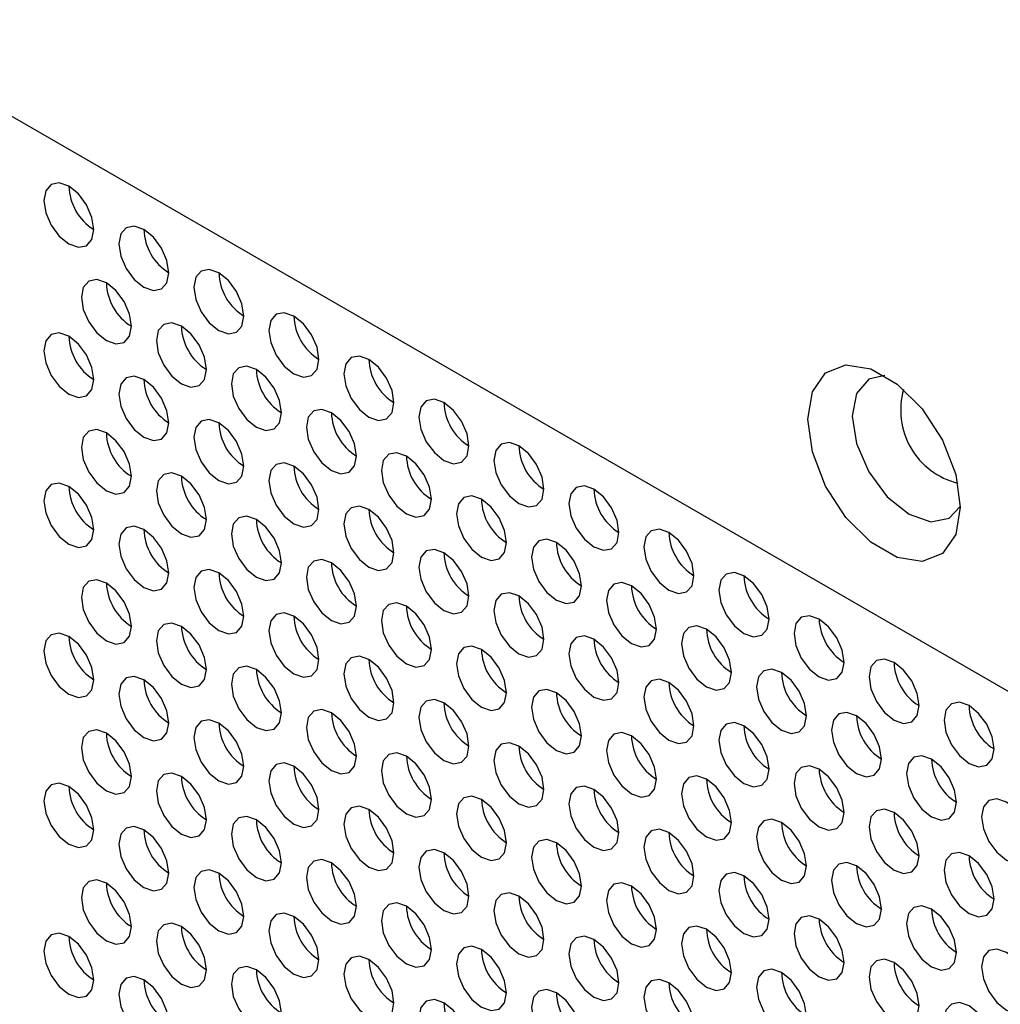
# Model space of a CAD drawing. Header units: millimetres. Extents: x 3619 to 4737, y 1503 to 2366.
# Tile 167 of 256: x 4411.91 to 4421.15, y 2157.51 to 2166.8. Entities that reach past the tile are written whole.
import ezdxf

# ---------------------------------------------------------------- set-up
doc = ezdxf.new("R2010")
doc.units = ezdxf.units.MM

msp = doc.modelspace()

# ---------------------------------------------------------------- linework, layer by layer
at = {"color": 7, "linetype": 'Continuous', "lineweight": 30}
for p, q in [((4447.6737, 2145.1952), (4410.2482, 2166.8005)), ((4419.4406, 2161.148), (4419.4406, 2161.148)), ((4419.4406, 2159.7327), (4419.4406, 2159.7327)), ((4419.4406, 2158.3174), (4419.4406, 2158.3173))]:
    msp.add_line(p, q, dxfattribs=at)
at = {"color": 7, "linetype": 'Continuous', "lineweight": 30, "flags": 128}
for points in [[(4412.6052, 2164.8218), (4412.5873, 2164.9363), (4412.5362, 2165.0541), (4412.4597, 2165.1573), (4412.3695, 2165.2301), (4412.2793, 2165.2614), (4412.2029, 2165.2466), (4412.1518, 2165.1878), (4412.1338, 2165.094), (4412.1518, 2164.9794), (4412.2029, 2164.8616), (4412.2793, 2164.7585), (4412.3695, 2164.6857), (4412.4597, 2164.6544), (4412.5362, 2164.6692), (4412.5873, 2164.728), (4412.6052, 2164.8218)], [(4413.3123, 2164.4136), (4413.2944, 2164.5281), (4413.2433, 2164.6459), (4413.1668, 2164.7491), (4413.0766, 2164.8219), (4412.9864, 2164.8532), (4412.91, 2164.8384), (4412.8589, 2164.7796), (4412.8409, 2164.6858), (4412.8589, 2164.5712), (4412.91, 2164.4534), (4412.9864, 2164.3503), (4413.0766, 2164.2775), (4413.1668, 2164.2462), (4413.2433, 2164.261), (4413.2944, 2164.3198), (4413.3123, 2164.4136)], [(4414.0194, 2164.0054), (4414.0015, 2164.1199), (4413.9504, 2164.2377), (4413.8739, 2164.3409), (4413.7837, 2164.4137), (4413.6935, 2164.445), (4413.6171, 2164.4302), (4413.566, 2164.3714), (4413.548, 2164.2775), (4413.566, 2164.163), (4413.6171, 2164.0452), (4413.6935, 2163.9421), (4413.7837, 2163.8693), (4413.8739, 2163.8379), (4413.9504, 2163.8528), (4414.0015, 2163.9116), (4414.0194, 2164.0054)], [(4412.9588, 2163.91), (4412.9408, 2164.0246), (4412.8897, 2164.1424), (4412.8133, 2164.2455), (4412.7231, 2164.3183), (4412.6329, 2164.3497), (4412.5564, 2164.3348), (4412.5053, 2164.276), (4412.4874, 2164.1822), (4412.5053, 2164.0677), (4412.5564, 2163.9499), (4412.6329, 2163.8467), (4412.7231, 2163.7739), (4412.8133, 2163.7426), (4412.8897, 2163.7574), (4412.9408, 2163.8163), (4412.9588, 2163.91)], [(4414.7265, 2163.5972), (4414.7086, 2163.7117), (4414.6575, 2163.8295), (4414.581, 2163.9327), (4414.4908, 2164.0055), (4414.4006, 2164.0368), (4414.3242, 2164.022), (4414.2731, 2163.9631), (4414.2551, 2163.8693), (4414.2731, 2163.7548), (4414.3242, 2163.637), (4414.4006, 2163.5339), (4414.4908, 2163.4611), (4414.581, 2163.4297), (4414.6575, 2163.4446), (4414.7086, 2163.5034), (4414.7265, 2163.5972)], [(4413.6659, 2163.5018), (4413.6479, 2163.6164), (4413.5968, 2163.7342), (4413.5204, 2163.8373), (4413.4302, 2163.9101), (4413.34, 2163.9414), (4413.2635, 2163.9266), (4413.2124, 2163.8678), (4413.1945, 2163.774), (4413.2124, 2163.6595), (4413.2635, 2163.5417), (4413.34, 2163.4385), (4413.4302, 2163.3657), (4413.5204, 2163.3344), (4413.5968, 2163.3492), (4413.6479, 2163.408), (4413.6659, 2163.5018)], [(4412.6052, 2163.4065), (4412.5873, 2163.521), (4412.5362, 2163.6388), (4412.4597, 2163.7419), (4412.3695, 2163.8147), (4412.2793, 2163.8461), (4412.2029, 2163.8312), (4412.1518, 2163.7724), (4412.1338, 2163.6786), (4412.1518, 2163.5641), (4412.2029, 2163.4463), (4412.2793, 2163.3432), (4412.3695, 2163.2704), (4412.4597, 2163.239), (4412.5362, 2163.2539), (4412.5873, 2163.3127), (4412.6052, 2163.4065)], [(4415.4337, 2163.189), (4415.4157, 2163.3035), (4415.3646, 2163.4213), (4415.2881, 2163.5245), (4415.198, 2163.5973), (4415.1077, 2163.6286), (4415.0313, 2163.6138), (4414.9802, 2163.5549), (4414.9622, 2163.4611), (4414.9802, 2163.3466), (4415.0313, 2163.2288), (4415.1077, 2163.1257), (4415.198, 2163.0529), (4415.2881, 2163.0215), (4415.3646, 2163.0364), (4415.4157, 2163.0952), (4415.4337, 2163.189)], [(4414.373, 2163.0936), (4414.355, 2163.2082), (4414.304, 2163.326), (4414.2275, 2163.4291), (4414.1373, 2163.5019), (4414.0471, 2163.5332), (4413.9706, 2163.5184), (4413.9195, 2163.4596), (4413.9016, 2163.3658), (4413.9195, 2163.2513), (4413.9706, 2163.1335), (4414.0471, 2163.0303), (4414.1373, 2162.9575), (4414.2275, 2162.9262), (4414.304, 2162.941), (4414.355, 2162.9998), (4414.373, 2163.0936)], [(4420.7723, 2162.203), (4420.729, 2161.9441), (4420.6041, 2161.7665), (4420.4129, 2161.6916), (4420.1783, 2161.7284), (4419.9286, 2161.8725), (4419.694, 2162.1066), (4419.5027, 2162.4023), (4419.3779, 2162.724), (4419.3345, 2163.033), (4419.3779, 2163.2919), (4419.5027, 2163.4695), (4419.694, 2163.5444), (4419.9286, 2163.5076), (4420.1783, 2163.3635), (4420.4129, 2163.1294), (4420.6041, 2162.8337), (4420.729, 2162.5119), (4420.7723, 2162.203)], [(4413.3123, 2162.9983), (4413.2944, 2163.1128), (4413.2433, 2163.2306), (4413.1668, 2163.3337), (4413.0766, 2163.4065), (4412.9864, 2163.4379), (4412.91, 2163.423), (4412.8589, 2163.3642), (4412.8409, 2163.2704), (4412.8589, 2163.1559), (4412.91, 2163.0381), (4412.9864, 2162.935), (4413.0766, 2162.8622), (4413.1668, 2162.8308), (4413.2433, 2162.8457), (4413.2944, 2162.9045), (4413.3123, 2162.9983)], [(4420.0601, 2163.4443), (4419.911, 2163.409), (4419.7951, 2163.2756), (4419.7544, 2163.0628), (4419.7951, 2162.8029), (4419.911, 2162.5357), (4420.0845, 2162.3017), (4420.2891, 2162.1366), (4420.4938, 2162.0654), (4420.6672, 2162.0991), (4420.7723, 2162.2105)], [(4416.1408, 2162.7808), (4416.1228, 2162.8953), (4416.0717, 2163.0131), (4415.9953, 2163.1163), (4415.9051, 2163.1891), (4415.8149, 2163.2204), (4415.7384, 2163.2055), (4415.6873, 2163.1467), (4415.6694, 2163.0529), (4415.6873, 2162.9384), (4415.7384, 2162.8206), (4415.8149, 2162.7175), (4415.9051, 2162.6447), (4415.9953, 2162.6133), (4416.0717, 2162.6282), (4416.1228, 2162.687), (4416.1408, 2162.7808)], [(4415.0801, 2162.6854), (4415.0622, 2162.8), (4415.0111, 2162.9178), (4414.9346, 2163.0209), (4414.8444, 2163.0937), (4414.7542, 2163.125), (4414.6777, 2163.1102), (4414.6266, 2163.0514), (4414.6087, 2162.9576), (4414.6266, 2162.8431), (4414.6777, 2162.7253), (4414.7542, 2162.6221), (4414.8444, 2162.5493), (4414.9346, 2162.518), (4415.0111, 2162.5328), (4415.0622, 2162.5916), (4415.0801, 2162.6854)], [(4414.0194, 2162.5901), (4414.0015, 2162.7046), (4413.9504, 2162.8224), (4413.8739, 2162.9255), (4413.7837, 2162.9983), (4413.6935, 2163.0297), (4413.6171, 2163.0148), (4413.566, 2162.956), (4413.548, 2162.8622), (4413.566, 2162.7477), (4413.6171, 2162.6299), (4413.6935, 2162.5268), (4413.7837, 2162.454), (4413.8739, 2162.4226), (4413.9504, 2162.4375), (4414.0015, 2162.4963), (4414.0194, 2162.5901)], [(4412.9588, 2162.4947), (4412.9408, 2162.6092), (4412.8897, 2162.727), (4412.8133, 2162.8302), (4412.7231, 2162.903), (4412.6329, 2162.9343), (4412.5564, 2162.9195), (4412.5053, 2162.8607), (4412.4874, 2162.7668), (4412.5053, 2162.6523), (4412.5564, 2162.5345), (4412.6329, 2162.4314), (4412.7231, 2162.3586), (4412.8133, 2162.3272), (4412.8897, 2162.3421), (4412.9408, 2162.4009), (4412.9588, 2162.4947)], [(4416.8479, 2162.3726), (4416.8299, 2162.4871), (4416.7788, 2162.6049), (4416.7024, 2162.7081), (4416.6122, 2162.7808), (4416.522, 2162.8122), (4416.4455, 2162.7973), (4416.3944, 2162.7385), (4416.3765, 2162.6447), (4416.3944, 2162.5302), (4416.4455, 2162.4124), (4416.522, 2162.3093), (4416.6122, 2162.2365), (4416.7024, 2162.2051), (4416.7788, 2162.22), (4416.8299, 2162.2788), (4416.8479, 2162.3726)], [(4415.7872, 2162.2772), (4415.7693, 2162.3918), (4415.7182, 2162.5096), (4415.6417, 2162.6127), (4415.5515, 2162.6855), (4415.4613, 2162.7168), (4415.3848, 2162.702), (4415.3337, 2162.6432), (4415.3158, 2162.5494), (4415.3337, 2162.4349), (4415.3848, 2162.3171), (4415.4613, 2162.2139), (4415.5515, 2162.1411), (4415.6417, 2162.1098), (4415.7182, 2162.1246), (4415.7693, 2162.1834), (4415.7872, 2162.2772)], [(4414.7265, 2162.1819), (4414.7086, 2162.2964), (4414.6575, 2162.4142), (4414.581, 2162.5173), (4414.4908, 2162.5901), (4414.4006, 2162.6215), (4414.3242, 2162.6066), (4414.2731, 2162.5478), (4414.2551, 2162.454), (4414.2731, 2162.3395), (4414.3242, 2162.2217), (4414.4006, 2162.1185), (4414.4908, 2162.0458), (4414.581, 2162.0144), (4414.6575, 2162.0293), (4414.7086, 2162.0881), (4414.7265, 2162.1819)], [(4413.6659, 2162.0865), (4413.6479, 2162.201), (4413.5968, 2162.3188), (4413.5204, 2162.422), (4413.4302, 2162.4948), (4413.34, 2162.5261), (4413.2635, 2162.5113), (4413.2124, 2162.4524), (4413.1945, 2162.3586), (4413.2124, 2162.2441), (4413.2635, 2162.1263), (4413.34, 2162.0232), (4413.4302, 2161.9504), (4413.5204, 2161.919), (4413.5968, 2161.9339), (4413.6479, 2161.9927), (4413.6659, 2162.0865)], [(4412.6052, 2161.9911), (4412.5873, 2162.1057), (4412.5362, 2162.2235), (4412.4597, 2162.3266), (4412.3695, 2162.3994), (4412.2793, 2162.4307), (4412.2029, 2162.4159), (4412.1518, 2162.3571), (4412.1338, 2162.2633), (4412.1518, 2162.1488), (4412.2029, 2162.031), (4412.2793, 2161.9278), (4412.3695, 2161.855), (4412.4597, 2161.8237), (4412.5362, 2161.8385), (4412.5873, 2161.8973), (4412.6052, 2161.9911)], [(4417.555, 2161.9644), (4417.537, 2162.0789), (4417.4859, 2162.1967), (4417.4095, 2162.2999), (4417.3193, 2162.3726), (4417.2291, 2162.404), (4417.1526, 2162.3891), (4417.1015, 2162.3303), (4417.0836, 2162.2365), (4417.1015, 2162.122), (4417.1526, 2162.0042), (4417.2291, 2161.9011), (4417.3193, 2161.8283), (4417.4095, 2161.7969), (4417.4859, 2161.8118), (4417.537, 2161.8706), (4417.555, 2161.9644)], [(4416.4943, 2161.869), (4416.4764, 2161.9835), (4416.4253, 2162.1013), (4416.3488, 2162.2045), (4416.2586, 2162.2773), (4416.1684, 2162.3086), (4416.0919, 2162.2938), (4416.0408, 2162.235), (4416.0229, 2162.1412), (4416.0408, 2162.0267), (4416.0919, 2161.9089), (4416.1684, 2161.8057), (4416.2586, 2161.7329), (4416.3488, 2161.7016), (4416.4253, 2161.7164), (4416.4764, 2161.7752), (4416.4943, 2161.869)], [(4415.4337, 2161.7737), (4415.4157, 2161.8882), (4415.3646, 2162.006), (4415.2881, 2162.1091), (4415.198, 2162.1819), (4415.1077, 2162.2133), (4415.0313, 2162.1984), (4414.9802, 2162.1396), (4414.9622, 2162.0458), (4414.9802, 2161.9313), (4415.0313, 2161.8135), (4415.1077, 2161.7103), (4415.198, 2161.6376), (4415.2881, 2161.6062), (4415.3646, 2161.6211), (4415.4157, 2161.6799), (4415.4337, 2161.7737)], [(4414.373, 2161.6783), (4414.355, 2161.7928), (4414.304, 2161.9106), (4414.2275, 2162.0138), (4414.1373, 2162.0866), (4414.0471, 2162.1179), (4413.9706, 2162.103), (4413.9195, 2162.0442), (4413.9016, 2161.9504), (4413.9195, 2161.8359), (4413.9706, 2161.7181), (4414.0471, 2161.615), (4414.1373, 2161.5422), (4414.2275, 2161.5108), (4414.304, 2161.5257), (4414.355, 2161.5845), (4414.373, 2161.6783)], [(4413.3123, 2161.5829), (4413.2944, 2161.6975), (4413.2433, 2161.8153), (4413.1668, 2161.9184), (4413.0766, 2161.9912), (4412.9864, 2162.0225), (4412.91, 2162.0077), (4412.8589, 2161.9489), (4412.8409, 2161.8551), (4412.8589, 2161.7406), (4412.91, 2161.6228), (4412.9864, 2161.5196), (4413.0766, 2161.4468), (4413.1668, 2161.4155), (4413.2433, 2161.4303), (4413.2944, 2161.4891), (4413.3123, 2161.5829)], [(4418.2621, 2161.5562), (4418.2441, 2161.6707), (4418.193, 2161.7885), (4418.1166, 2161.8916), (4418.0264, 2161.9644), (4417.9362, 2161.9958), (4417.8597, 2161.9809), (4417.8086, 2161.9221), (4417.7907, 2161.8283), (4417.8086, 2161.7138), (4417.8597, 2161.596), (4417.9362, 2161.4929), (4418.0264, 2161.4201), (4418.1166, 2161.3887), (4418.193, 2161.4036), (4418.2441, 2161.4624), (4418.2621, 2161.5562)], [(4417.2014, 2161.4608), (4417.1835, 2161.5753), (4417.1324, 2161.6931), (4417.0559, 2161.7963), (4416.9657, 2161.8691), (4416.8755, 2161.9004), (4416.799, 2161.8856), (4416.748, 2161.8268), (4416.73, 2161.733), (4416.748, 2161.6184), (4416.799, 2161.5007), (4416.8755, 2161.3975), (4416.9657, 2161.3247), (4417.0559, 2161.2934), (4417.1324, 2161.3082), (4417.1835, 2161.367), (4417.2014, 2161.4608)], [(4416.1408, 2161.3655), (4416.1228, 2161.48), (4416.0717, 2161.5978), (4415.9953, 2161.7009), (4415.9051, 2161.7737), (4415.8149, 2161.8051), (4415.7384, 2161.7902), (4415.6873, 2161.7314), (4415.6694, 2161.6376), (4415.6873, 2161.5231), (4415.7384, 2161.4053), (4415.8149, 2161.3021), (4415.9051, 2161.2294), (4415.9953, 2161.198), (4416.0717, 2161.2129), (4416.1228, 2161.2717), (4416.1408, 2161.3655)], [(4415.0801, 2161.2701), (4415.0622, 2161.3846), (4415.0111, 2161.5024), (4414.9346, 2161.6056), (4414.8444, 2161.6784), (4414.7542, 2161.7097), (4414.6777, 2161.6948), (4414.6266, 2161.636), (4414.6087, 2161.5422), (4414.6266, 2161.4277), (4414.6777, 2161.3099), (4414.7542, 2161.2068), (4414.8444, 2161.134), (4414.9346, 2161.1026), (4415.0111, 2161.1175), (4415.0622, 2161.1763), (4415.0801, 2161.2701)], [(4414.0194, 2161.1747), (4414.0015, 2161.2893), (4413.9504, 2161.4071), (4413.8739, 2161.5102), (4413.7837, 2161.583), (4413.6935, 2161.6143), (4413.6171, 2161.5995), (4413.566, 2161.5407), (4413.548, 2161.4469), (4413.566, 2161.3324), (4413.6171, 2161.2146), (4413.6935, 2161.1114), (4413.7837, 2161.0386), (4413.8739, 2161.0073), (4413.9504, 2161.0221), (4414.0015, 2161.0809), (4414.0194, 2161.1747)], [(4412.9588, 2161.0794), (4412.9408, 2161.1939), (4412.8897, 2161.3117), (4412.8133, 2161.4148), (4412.7231, 2161.4876), (4412.6329, 2161.519), (4412.5564, 2161.5041), (4412.5053, 2161.4453), (4412.4874, 2161.3515), (4412.5053, 2161.237), (4412.5564, 2161.1192), (4412.6329, 2161.0161), (4412.7231, 2160.9433), (4412.8133, 2160.9119), (4412.8897, 2160.9268), (4412.9408, 2160.9856), (4412.9588, 2161.0794)], [(4418.9692, 2161.148), (4418.9512, 2161.2625), (4418.9002, 2161.3803), (4418.8237, 2161.4834), (4418.7335, 2161.5562), (4418.6433, 2161.5876), (4418.5668, 2161.5727), (4418.5157, 2161.5139), (4418.4978, 2161.4201), (4418.5157, 2161.3056), (4418.5668, 2161.1878), (4418.6433, 2161.0847), (4418.7335, 2161.0119), (4418.8237, 2160.9805), (4418.9002, 2160.9954), (4418.9512, 2161.0542), (4418.9692, 2161.148)], [(4417.9085, 2161.0526), (4417.8906, 2161.1671), (4417.8395, 2161.2849), (4417.763, 2161.3881), (4417.6728, 2161.4609), (4417.5826, 2161.4922), (4417.5062, 2161.4774), (4417.4551, 2161.4186), (4417.4371, 2161.3248), (4417.4551, 2161.2102), (4417.5062, 2161.0924), (4417.5826, 2160.9893), (4417.6728, 2160.9165), (4417.763, 2160.8852), (4417.8395, 2160.9), (4417.8906, 2160.9588), (4417.9085, 2161.0526)], [(4416.8479, 2160.9573), (4416.8299, 2161.0718), (4416.7788, 2161.1896), (4416.7024, 2161.2927), (4416.6122, 2161.3655), (4416.522, 2161.3969), (4416.4455, 2161.382), (4416.3944, 2161.3232), (4416.3765, 2161.2294), (4416.3944, 2161.1149), (4416.4455, 2160.9971), (4416.522, 2160.8939), (4416.6122, 2160.8211), (4416.7024, 2160.7898), (4416.7788, 2160.8047), (4416.8299, 2160.8635), (4416.8479, 2160.9573)], [(4415.7872, 2160.8619), (4415.7693, 2160.9764), (4415.7182, 2161.0942), (4415.6417, 2161.1974), (4415.5515, 2161.2701), (4415.4613, 2161.3015), (4415.3848, 2161.2866), (4415.3337, 2161.2278), (4415.3158, 2161.134), (4415.3337, 2161.0195), (4415.3848, 2160.9017), (4415.4613, 2160.7986), (4415.5515, 2160.7258), (4415.6417, 2160.6944), (4415.7182, 2160.7093), (4415.7693, 2160.7681), (4415.7872, 2160.8619)], [(4414.7265, 2160.7665), (4414.7086, 2160.8811), (4414.6575, 2160.9989), (4414.581, 2161.102), (4414.4908, 2161.1748), (4414.4006, 2161.2061), (4414.3242, 2161.1913), (4414.2731, 2161.1325), (4414.2551, 2161.0387), (4414.2731, 2160.9242), (4414.3242, 2160.8064), (4414.4006, 2160.7032), (4414.4908, 2160.6304), (4414.581, 2160.5991), (4414.6575, 2160.6139), (4414.7086, 2160.6727), (4414.7265, 2160.7665)], [(4419.6763, 2160.7398), (4419.6584, 2160.8543), (4419.6073, 2160.9721), (4419.5308, 2161.0752), (4419.4406, 2161.148), (4419.3504, 2161.1794), (4419.2739, 2161.1645), (4419.2228, 2161.1057), (4419.2049, 2161.0119), (4419.2228, 2160.8974), (4419.2739, 2160.7796), (4419.3504, 2160.6765), (4419.4406, 2160.6037), (4419.5308, 2160.5723), (4419.6073, 2160.5872), (4419.6584, 2160.646), (4419.6763, 2160.7398)], [(4413.6659, 2160.6712), (4413.6479, 2160.7857), (4413.5968, 2160.9035), (4413.5204, 2161.0066), (4413.4302, 2161.0794), (4413.34, 2161.1108), (4413.2635, 2161.0959), (4413.2124, 2161.0371), (4413.1945, 2160.9433), (4413.2124, 2160.8288), (4413.2635, 2160.711), (4413.34, 2160.6078), (4413.4302, 2160.5351), (4413.5204, 2160.5037), (4413.5968, 2160.5186), (4413.6479, 2160.5774), (4413.6659, 2160.6712)], [(4418.6156, 2160.6444), (4418.5977, 2160.7589), (4418.5466, 2160.8767), (4418.4701, 2160.9799), (4418.3799, 2161.0527), (4418.2897, 2161.084), (4418.2133, 2161.0692), (4418.1622, 2161.0104), (4418.1442, 2160.9166), (4418.1622, 2160.802), (4418.2133, 2160.6842), (4418.2897, 2160.5811), (4418.3799, 2160.5083), (4418.4701, 2160.477), (4418.5466, 2160.4918), (4418.5977, 2160.5506), (4418.6156, 2160.6444)], [(4412.6052, 2160.5758), (4412.5873, 2160.6903), (4412.5362, 2160.8081), (4412.4597, 2160.9113), (4412.3695, 2160.9841), (4412.2793, 2161.0154), (4412.2029, 2161.0006), (4412.1518, 2160.9417), (4412.1338, 2160.8479), (4412.1518, 2160.7334), (4412.2029, 2160.6156), (4412.2793, 2160.5125), (4412.3695, 2160.4397), (4412.4597, 2160.4083), (4412.5362, 2160.4232), (4412.5873, 2160.482), (4412.6052, 2160.5758)], [(4417.555, 2160.5491), (4417.537, 2160.6636), (4417.4859, 2160.7814), (4417.4095, 2160.8845), (4417.3193, 2160.9573), (4417.2291, 2160.9887), (4417.1526, 2160.9738), (4417.1015, 2160.915), (4417.0836, 2160.8212), (4417.1015, 2160.7067), (4417.1526, 2160.5889), (4417.2291, 2160.4857), (4417.3193, 2160.4129), (4417.4095, 2160.3816), (4417.4859, 2160.3965), (4417.537, 2160.4553), (4417.555, 2160.5491)], [(4416.4943, 2160.4537), (4416.4764, 2160.5682), (4416.4253, 2160.686), (4416.3488, 2160.7892), (4416.2586, 2160.8619), (4416.1684, 2160.8933), (4416.0919, 2160.8784), (4416.0408, 2160.8196), (4416.0229, 2160.7258), (4416.0408, 2160.6113), (4416.0919, 2160.4935), (4416.1684, 2160.3904), (4416.2586, 2160.3176), (4416.3488, 2160.2862), (4416.4253, 2160.3011), (4416.4764, 2160.3599), (4416.4943, 2160.4537)], [(4415.4337, 2160.3583), (4415.4157, 2160.4728), (4415.3646, 2160.5906), (4415.2881, 2160.6938), (4415.198, 2160.7666), (4415.1077, 2160.7979), (4415.0313, 2160.7831), (4414.9802, 2160.7243), (4414.9622, 2160.6305), (4414.9802, 2160.516), (4415.0313, 2160.3982), (4415.1077, 2160.295), (4415.198, 2160.2222), (4415.2881, 2160.1909), (4415.3646, 2160.2057), (4415.4157, 2160.2645), (4415.4337, 2160.3583)], [(4420.3834, 2160.3316), (4420.3655, 2160.4461), (4420.3144, 2160.5639), (4420.2379, 2160.667), (4420.1477, 2160.7398), (4420.0575, 2160.7712), (4419.981, 2160.7563), (4419.9299, 2160.6975), (4419.912, 2160.6037), (4419.9299, 2160.4892), (4419.981, 2160.3714), (4420.0575, 2160.2683), (4420.1477, 2160.1955), (4420.2379, 2160.1641), (4420.3144, 2160.179), (4420.3655, 2160.2378), (4420.3834, 2160.3316)], [(4414.373, 2160.263), (4414.355, 2160.3775), (4414.304, 2160.4953), (4414.2275, 2160.5984), (4414.1373, 2160.6712), (4414.0471, 2160.7026), (4413.9706, 2160.6877), (4413.9195, 2160.6289), (4413.9016, 2160.5351), (4413.9195, 2160.4206), (4413.9706, 2160.3028), (4414.0471, 2160.1996), (4414.1373, 2160.1269), (4414.2275, 2160.0955), (4414.304, 2160.1104), (4414.355, 2160.1692), (4414.373, 2160.263)], [(4419.3227, 2160.2362), (4419.3048, 2160.3507), (4419.2537, 2160.4685), (4419.1772, 2160.5717), (4419.087, 2160.6445), (4418.9968, 2160.6758), (4418.9204, 2160.661), (4418.8693, 2160.6022), (4418.8513, 2160.5084), (4418.8693, 2160.3938), (4418.9204, 2160.276), (4418.9968, 2160.1729), (4419.087, 2160.1001), (4419.1772, 2160.0687), (4419.2537, 2160.0836), (4419.3048, 2160.1424), (4419.3227, 2160.2362)], [(4413.3123, 2160.1676), (4413.2944, 2160.2821), (4413.2433, 2160.3999), (4413.1668, 2160.5031), (4413.0766, 2160.5759), (4412.9864, 2160.6072), (4412.91, 2160.5924), (4412.8589, 2160.5335), (4412.8409, 2160.4397), (4412.8589, 2160.3252), (4412.91, 2160.2074), (4412.9864, 2160.1043), (4413.0766, 2160.0315), (4413.1668, 2160.0001), (4413.2433, 2160.015), (4413.2944, 2160.0738), (4413.3123, 2160.1676)], [(4418.2621, 2160.1409), (4418.2441, 2160.2554), (4418.193, 2160.3732), (4418.1166, 2160.4763), (4418.0264, 2160.5491), (4417.9362, 2160.5805), (4417.8597, 2160.5656), (4417.8086, 2160.5068), (4417.7907, 2160.413), (4417.8086, 2160.2985), (4417.8597, 2160.1807), (4417.9362, 2160.0775), (4418.0264, 2160.0047), (4418.1166, 2159.9734), (4418.193, 2159.9882), (4418.2441, 2160.0471), (4418.2621, 2160.1409)], [(4417.2014, 2160.0455), (4417.1835, 2160.16), (4417.1324, 2160.2778), (4417.0559, 2160.3809), (4416.9657, 2160.4537), (4416.8755, 2160.4851), (4416.799, 2160.4702), (4416.748, 2160.4114), (4416.73, 2160.3176), (4416.748, 2160.2031), (4416.799, 2160.0853), (4416.8755, 2159.9822), (4416.9657, 2159.9094), (4417.0559, 2159.878), (4417.1324, 2159.8929), (4417.1835, 2159.9517), (4417.2014, 2160.0455)], [(4416.1408, 2159.9501), (4416.1228, 2160.0646), (4416.0717, 2160.1824), (4415.9953, 2160.2856), (4415.9051, 2160.3584), (4415.8149, 2160.3897), (4415.7384, 2160.3749), (4415.6873, 2160.3161), (4415.6694, 2160.2223), (4415.6873, 2160.1077), (4415.7384, 2159.99), (4415.8149, 2159.8868), (4415.9051, 2159.814), (4415.9953, 2159.7827), (4416.0717, 2159.7975), (4416.1228, 2159.8563), (4416.1408, 2159.9501)], [(4421.0905, 2159.9234), (4421.0726, 2160.0379), (4421.0215, 2160.1557), (4420.945, 2160.2588), (4420.8548, 2160.3316), (4420.7646, 2160.363), (4420.6881, 2160.3481), (4420.637, 2160.2893), (4420.6191, 2160.1955), (4420.637, 2160.081), (4420.6881, 2159.9632), (4420.7646, 2159.8601), (4420.8548, 2159.7873), (4420.945, 2159.7559), (4421.0215, 2159.7708), (4421.0726, 2159.8296), (4421.0905, 2159.9234)], [(4415.0801, 2159.8548), (4415.0622, 2159.9693), (4415.0111, 2160.0871), (4414.9346, 2160.1902), (4414.8444, 2160.263), (4414.7542, 2160.2944), (4414.6777, 2160.2795), (4414.6266, 2160.2207), (4414.6087, 2160.1269), (4414.6266, 2160.0124), (4414.6777, 2159.8946), (4414.7542, 2159.7914), (4414.8444, 2159.7187), (4414.9346, 2159.6873), (4415.0111, 2159.7022), (4415.0622, 2159.761), (4415.0801, 2159.8548)], [(4420.0298, 2159.828), (4420.0119, 2159.9425), (4419.9608, 2160.0603), (4419.8843, 2160.1635), (4419.7941, 2160.2363), (4419.7039, 2160.2676), (4419.6275, 2160.2528), (4419.5764, 2160.1939), (4419.5584, 2160.1001), (4419.5764, 2159.9856), (4419.6275, 2159.8678), (4419.7039, 2159.7647), (4419.7941, 2159.6919), (4419.8843, 2159.6605), (4419.9608, 2159.6754), (4420.0119, 2159.7342), (4420.0298, 2159.828)], [(4414.0194, 2159.7594), (4414.0015, 2159.8739), (4413.9504, 2159.9917), (4413.8739, 2160.0949), (4413.7837, 2160.1677), (4413.6935, 2160.199), (4413.6171, 2160.1841), (4413.566, 2160.1253), (4413.548, 2160.0315), (4413.566, 2159.917), (4413.6171, 2159.7992), (4413.6935, 2159.6961), (4413.7837, 2159.6233), (4413.8739, 2159.5919), (4413.9504, 2159.6068), (4414.0015, 2159.6656), (4414.0194, 2159.7594)], [(4418.9692, 2159.7326), (4418.9512, 2159.8472), (4418.9002, 2159.965), (4418.8237, 2160.0681), (4418.7335, 2160.1409), (4418.6433, 2160.1723), (4418.5668, 2160.1574), (4418.5157, 2160.0986), (4418.4978, 2160.0048), (4418.5157, 2159.8903), (4418.5668, 2159.7725), (4418.6433, 2159.6693), (4418.7335, 2159.5965), (4418.8237, 2159.5652), (4418.9002, 2159.58), (4418.9512, 2159.6388), (4418.9692, 2159.7326)], [(4412.9588, 2159.664), (4412.9408, 2159.7786), (4412.8897, 2159.8964), (4412.8133, 2159.9995), (4412.7231, 2160.0723), (4412.6329, 2160.1036), (4412.5564, 2160.0888), (4412.5053, 2160.03), (4412.4874, 2159.9362), (4412.5053, 2159.8217), (4412.5564, 2159.7039), (4412.6329, 2159.6007), (4412.7231, 2159.5279), (4412.8133, 2159.4966), (4412.8897, 2159.5114), (4412.9408, 2159.5702), (4412.9588, 2159.664)], [(4417.9085, 2159.6373), (4417.8906, 2159.7518), (4417.8395, 2159.8696), (4417.763, 2159.9727), (4417.6728, 2160.0455), (4417.5826, 2160.0769), (4417.5062, 2160.062), (4417.4551, 2160.0032), (4417.4371, 2159.9094), (4417.4551, 2159.7949), (4417.5062, 2159.6771), (4417.5826, 2159.574), (4417.6728, 2159.5012), (4417.763, 2159.4698), (4417.8395, 2159.4847), (4417.8906, 2159.5435), (4417.9085, 2159.6373)], [(4416.8479, 2159.5419), (4416.8299, 2159.6564), (4416.7788, 2159.7742), (4416.7024, 2159.8774), (4416.6122, 2159.9502), (4416.522, 2159.9815), (4416.4455, 2159.9667), (4416.3944, 2159.9079), (4416.3765, 2159.8141), (4416.3944, 2159.6995), (4416.4455, 2159.5817), (4416.522, 2159.4786), (4416.6122, 2159.4058), (4416.7024, 2159.3745), (4416.7788, 2159.3893), (4416.8299, 2159.4481), (4416.8479, 2159.5419)], [(4415.7872, 2159.4466), (4415.7693, 2159.5611), (4415.7182, 2159.6789), (4415.6417, 2159.782), (4415.5515, 2159.8548), (4415.4613, 2159.8862), (4415.3848, 2159.8713), (4415.3337, 2159.8125), (4415.3158, 2159.7187), (4415.3337, 2159.6042), (4415.3848, 2159.4864), (4415.4613, 2159.3832), (4415.5515, 2159.3105), (4415.6417, 2159.2791), (4415.7182, 2159.294), (4415.7693, 2159.3528), (4415.7872, 2159.4466)], [(4420.737, 2159.4198), (4420.719, 2159.5343), (4420.6679, 2159.6521), (4420.5914, 2159.7553), (4420.5012, 2159.8281), (4420.4111, 2159.8594), (4420.3346, 2159.8446), (4420.2835, 2159.7857), (4420.2655, 2159.6919), (4420.2835, 2159.5774), (4420.3346, 2159.4596), (4420.4111, 2159.3565), (4420.5012, 2159.2837), (4420.5914, 2159.2523), (4420.6679, 2159.2672), (4420.719, 2159.326), (4420.737, 2159.4198)], [(4414.7265, 2159.3512), (4414.7086, 2159.4657), (4414.6575, 2159.5835), (4414.581, 2159.6867), (4414.4908, 2159.7594), (4414.4006, 2159.7908), (4414.3242, 2159.7759), (4414.2731, 2159.7171), (4414.2551, 2159.6233), (4414.2731, 2159.5088), (4414.3242, 2159.391), (4414.4006, 2159.2879), (4414.4908, 2159.2151), (4414.581, 2159.1837), (4414.6575, 2159.1986), (4414.7086, 2159.2574), (4414.7265, 2159.3512)], [(4419.6763, 2159.3244), (4419.6584, 2159.439), (4419.6073, 2159.5568), (4419.5308, 2159.6599), (4419.4406, 2159.7327), (4419.3504, 2159.764), (4419.2739, 2159.7492), (4419.2228, 2159.6904), (4419.2049, 2159.5966), (4419.2228, 2159.4821), (4419.2739, 2159.3643), (4419.3504, 2159.2611), (4419.4406, 2159.1883), (4419.5308, 2159.157), (4419.6073, 2159.1718), (4419.6584, 2159.2306), (4419.6763, 2159.3244)], [(4413.6659, 2159.2558), (4413.6479, 2159.3704), (4413.5968, 2159.4881), (4413.5204, 2159.5913), (4413.4302, 2159.6641), (4413.34, 2159.6954), (4413.2635, 2159.6806), (4413.2124, 2159.6218), (4413.1945, 2159.528), (4413.2124, 2159.4135), (4413.2635, 2159.2957), (4413.34, 2159.1925), (4413.4302, 2159.1197), (4413.5204, 2159.0884), (4413.5968, 2159.1032), (4413.6479, 2159.162), (4413.6659, 2159.2558)], [(4418.6156, 2159.2291), (4418.5977, 2159.3436), (4418.5466, 2159.4614), (4418.4701, 2159.5645), (4418.3799, 2159.6373), (4418.2897, 2159.6687), (4418.2133, 2159.6538), (4418.1622, 2159.595), (4418.1442, 2159.5012), (4418.1622, 2159.3867), (4418.2133, 2159.2689), (4418.2897, 2159.1658), (4418.3799, 2159.093), (4418.4701, 2159.0616), (4418.5466, 2159.0765), (4418.5977, 2159.1353), (4418.6156, 2159.2291)], [(4412.6052, 2159.1605), (4412.5873, 2159.275), (4412.5362, 2159.3928), (4412.4597, 2159.4959), (4412.3695, 2159.5687), (4412.2793, 2159.6001), (4412.2029, 2159.5852), (4412.1518, 2159.5264), (4412.1338, 2159.4326), (4412.1518, 2159.3181), (4412.2029, 2159.2003), (4412.2793, 2159.0972), (4412.3695, 2159.0244), (4412.4597, 2158.993), (4412.5362, 2159.0079), (4412.5873, 2159.0667), (4412.6052, 2159.1605)], [(4417.555, 2159.1337), (4417.537, 2159.2482), (4417.4859, 2159.366), (4417.4095, 2159.4692), (4417.3193, 2159.542), (4417.2291, 2159.5733), (4417.1526, 2159.5585), (4417.1015, 2159.4997), (4417.0836, 2159.4059), (4417.1015, 2159.2913), (4417.1526, 2159.1735), (4417.2291, 2159.0704), (4417.3193, 2158.9976), (4417.4095, 2158.9663), (4417.4859, 2158.9811), (4417.537, 2159.0399), (4417.555, 2159.1337)], [(4416.4943, 2159.0384), (4416.4764, 2159.1529), (4416.4253, 2159.2707), (4416.3488, 2159.3738), (4416.2586, 2159.4466), (4416.1684, 2159.478), (4416.0919, 2159.4631), (4416.0408, 2159.4043), (4416.0229, 2159.3105), (4416.0408, 2159.196), (4416.0919, 2159.0782), (4416.1684, 2158.975), (4416.2586, 2158.9022), (4416.3488, 2158.8709), (4416.4253, 2158.8857), (4416.4764, 2158.9446), (4416.4943, 2159.0384)], [(4415.4337, 2158.943), (4415.4157, 2159.0575), (4415.3646, 2159.1753), (4415.2881, 2159.2785), (4415.198, 2159.3512), (4415.1077, 2159.3826), (4415.0313, 2159.3677), (4414.9802, 2159.3089), (4414.9622, 2159.2151), (4414.9802, 2159.1006), (4415.0313, 2158.9828), (4415.1077, 2158.8797), (4415.198, 2158.8069), (4415.2881, 2158.7755), (4415.3646, 2158.7904), (4415.4157, 2158.8492), (4415.4337, 2158.943)], [(4421.4441, 2159.0116), (4421.4261, 2159.1261), (4421.375, 2159.2439), (4421.2986, 2159.3471), (4421.2084, 2159.4199), (4421.1182, 2159.4512), (4421.0417, 2159.4363), (4420.9906, 2159.3775), (4420.9727, 2159.2837), (4420.9906, 2159.1692), (4421.0417, 2159.0514), (4421.1182, 2158.9483), (4421.2084, 2158.8755), (4421.2986, 2158.8441), (4421.375, 2158.859), (4421.4261, 2158.9178), (4421.4441, 2159.0116)], [(4414.373, 2158.8476), (4414.355, 2158.9621), (4414.304, 2159.0799), (4414.2275, 2159.1831), (4414.1373, 2159.2559), (4414.0471, 2159.2872), (4413.9706, 2159.2724), (4413.9195, 2159.2136), (4413.9016, 2159.1198), (4413.9195, 2159.0053), (4413.9706, 2158.8875), (4414.0471, 2158.7843), (4414.1373, 2158.7115), (4414.2275, 2158.6802), (4414.304, 2158.695), (4414.355, 2158.7538), (4414.373, 2158.8476)], [(4420.3834, 2158.9162), (4420.3655, 2159.0308), (4420.3144, 2159.1486), (4420.2379, 2159.2517), (4420.1477, 2159.3245), (4420.0575, 2159.3558), (4419.981, 2159.341), (4419.9299, 2159.2822), (4419.912, 2159.1884), (4419.9299, 2159.0739), (4419.981, 2158.9561), (4420.0575, 2158.8529), (4420.1477, 2158.7801), (4420.2379, 2158.7488), (4420.3144, 2158.7636), (4420.3655, 2158.8224), (4420.3834, 2158.9162)], [(4413.3123, 2158.7523), (4413.2944, 2158.8668), (4413.2433, 2158.9846), (4413.1668, 2159.0877), (4413.0766, 2159.1605), (4412.9864, 2159.1919), (4412.91, 2159.177), (4412.8589, 2159.1182), (4412.8409, 2159.0244), (4412.8589, 2158.9099), (4412.91, 2158.7921), (4412.9864, 2158.6889), (4413.0766, 2158.6162), (4413.1668, 2158.5848), (4413.2433, 2158.5997), (4413.2944, 2158.6585), (4413.3123, 2158.7523)], [(4419.3227, 2158.8209), (4419.3048, 2158.9354), (4419.2537, 2159.0532), (4419.1772, 2159.1563), (4419.087, 2159.2291), (4418.9968, 2159.2605), (4418.9204, 2159.2456), (4418.8693, 2159.1868), (4418.8513, 2159.093), (4418.8693, 2158.9785), (4418.9204, 2158.8607), (4418.9968, 2158.7576), (4419.087, 2158.6848), (4419.1772, 2158.6534), (4419.2537, 2158.6683), (4419.3048, 2158.7271), (4419.3227, 2158.8209)], [(4418.2621, 2158.7255), (4418.2441, 2158.84), (4418.193, 2158.9578), (4418.1166, 2159.061), (4418.0264, 2159.1338), (4417.9362, 2159.1651), (4417.8597, 2159.1503), (4417.8086, 2159.0915), (4417.7907, 2158.9977), (4417.8086, 2158.8831), (4417.8597, 2158.7653), (4417.9362, 2158.6622), (4418.0264, 2158.5894), (4418.1166, 2158.558), (4418.193, 2158.5729), (4418.2441, 2158.6317), (4418.2621, 2158.7255)], [(4417.2014, 2158.6302), (4417.1835, 2158.7447), (4417.1324, 2158.8625), (4417.0559, 2158.9656), (4416.9657, 2159.0384), (4416.8755, 2159.0698), (4416.799, 2159.0549), (4416.748, 2158.9961), (4416.73, 2158.9023), (4416.748, 2158.7878), (4416.799, 2158.67), (4416.8755, 2158.5668), (4416.9657, 2158.494), (4417.0559, 2158.4627), (4417.1324, 2158.4775), (4417.1835, 2158.5364), (4417.2014, 2158.6302)], [(4416.1408, 2158.5348), (4416.1228, 2158.6493), (4416.0717, 2158.7671), (4415.9953, 2158.8702), (4415.9051, 2158.943), (4415.8149, 2158.9744), (4415.7384, 2158.9595), (4415.6873, 2158.9007), (4415.6694, 2158.8069), (4415.6873, 2158.6924), (4415.7384, 2158.5746), (4415.8149, 2158.4715), (4415.9051, 2158.3987), (4415.9953, 2158.3673), (4416.0717, 2158.3822), (4416.1228, 2158.441), (4416.1408, 2158.5348)], [(4421.0905, 2158.508), (4421.0726, 2158.6226), (4421.0215, 2158.7403), (4420.945, 2158.8435), (4420.8548, 2158.9163), (4420.7646, 2158.9476), (4420.6881, 2158.9328), (4420.637, 2158.874), (4420.6191, 2158.7802), (4420.637, 2158.6657), (4420.6881, 2158.5479), (4420.7646, 2158.4447), (4420.8548, 2158.3719), (4420.945, 2158.3406), (4421.0215, 2158.3554), (4421.0726, 2158.4142), (4421.0905, 2158.508)], [(4415.0801, 2158.4394), (4415.0622, 2158.5539), (4415.0111, 2158.6717), (4414.9346, 2158.7749), (4414.8444, 2158.8477), (4414.7542, 2158.879), (4414.6777, 2158.8642), (4414.6266, 2158.8054), (4414.6087, 2158.7116), (4414.6266, 2158.597), (4414.6777, 2158.4793), (4414.7542, 2158.3761), (4414.8444, 2158.3033), (4414.9346, 2158.272), (4415.0111, 2158.2868), (4415.0622, 2158.3456), (4415.0801, 2158.4394)], [(4420.0298, 2158.4127), (4420.0119, 2158.5272), (4419.9608, 2158.645), (4419.8843, 2158.7481), (4419.7941, 2158.8209), (4419.7039, 2158.8523), (4419.6275, 2158.8374), (4419.5764, 2158.7786), (4419.5584, 2158.6848), (4419.5764, 2158.5703), (4419.6275, 2158.4525), (4419.7039, 2158.3494), (4419.7941, 2158.2766), (4419.8843, 2158.2452), (4419.9608, 2158.2601), (4420.0119, 2158.3189), (4420.0298, 2158.4127)], [(4414.0194, 2158.3441), (4414.0015, 2158.4586), (4413.9504, 2158.5764), (4413.8739, 2158.6795), (4413.7837, 2158.7523), (4413.6935, 2158.7837), (4413.6171, 2158.7688), (4413.566, 2158.71), (4413.548, 2158.6162), (4413.566, 2158.5017), (4413.6171, 2158.3839), (4413.6935, 2158.2807), (4413.7837, 2158.208), (4413.8739, 2158.1766), (4413.9504, 2158.1915), (4414.0015, 2158.2503), (4414.0194, 2158.3441)], [(4418.9692, 2158.3173), (4418.9512, 2158.4318), (4418.9002, 2158.5496), (4418.8237, 2158.6528), (4418.7335, 2158.7256), (4418.6433, 2158.7569), (4418.5668, 2158.7421), (4418.5157, 2158.6832), (4418.4978, 2158.5894), (4418.5157, 2158.4749), (4418.5668, 2158.3571), (4418.6433, 2158.254), (4418.7335, 2158.1812), (4418.8237, 2158.1498), (4418.9002, 2158.1647), (4418.9512, 2158.2235), (4418.9692, 2158.3173)], [(4412.9588, 2158.2487), (4412.9408, 2158.3632), (4412.8897, 2158.481), (4412.8133, 2158.5842), (4412.7231, 2158.657), (4412.6329, 2158.6883), (4412.5564, 2158.6734), (4412.5053, 2158.6146), (4412.4874, 2158.5208), (4412.5053, 2158.4063), (4412.5564, 2158.2885), (4412.6329, 2158.1854), (4412.7231, 2158.1126), (4412.8133, 2158.0812), (4412.8897, 2158.0961), (4412.9408, 2158.1549), (4412.9588, 2158.2487)], [(4417.9085, 2158.2219), (4417.8906, 2158.3365), (4417.8395, 2158.4543), (4417.763, 2158.5574), (4417.6728, 2158.6302), (4417.5826, 2158.6616), (4417.5062, 2158.6467), (4417.4551, 2158.5879), (4417.4371, 2158.4941), (4417.4551, 2158.3796), (4417.5062, 2158.2618), (4417.5826, 2158.1586), (4417.6728, 2158.0858), (4417.763, 2158.0545), (4417.8395, 2158.0693), (4417.8906, 2158.1281), (4417.9085, 2158.2219)], [(4416.8479, 2158.1266), (4416.8299, 2158.2411), (4416.7788, 2158.3589), (4416.7024, 2158.462), (4416.6122, 2158.5348), (4416.522, 2158.5662), (4416.4455, 2158.5513), (4416.3944, 2158.4925), (4416.3765, 2158.3987), (4416.3944, 2158.2842), (4416.4455, 2158.1664), (4416.522, 2158.0633), (4416.6122, 2157.9905), (4416.7024, 2157.9591), (4416.7788, 2157.974), (4416.8299, 2158.0328), (4416.8479, 2158.1266)], [(4415.7872, 2158.0312), (4415.7693, 2158.1457), (4415.7182, 2158.2635), (4415.6417, 2158.3667), (4415.5515, 2158.4395), (4415.4613, 2158.4708), (4415.3848, 2158.456), (4415.3337, 2158.3972), (4415.3158, 2158.3034), (4415.3337, 2158.1888), (4415.3848, 2158.071), (4415.4613, 2157.9679), (4415.5515, 2157.8951), (4415.6417, 2157.8638), (4415.7182, 2157.8786), (4415.7693, 2157.9374), (4415.7872, 2158.0312)], [(4420.737, 2158.0045), (4420.719, 2158.119), (4420.6679, 2158.2368), (4420.5914, 2158.3399), (4420.5012, 2158.4127), (4420.4111, 2158.4441), (4420.3346, 2158.4292), (4420.2835, 2158.3704), (4420.2655, 2158.2766), (4420.2835, 2158.1621), (4420.3346, 2158.0443), (4420.4111, 2157.9411), (4420.5012, 2157.8684), (4420.5914, 2157.837), (4420.6679, 2157.8519), (4420.719, 2157.9107), (4420.737, 2158.0045)], [(4414.7265, 2157.9359), (4414.7086, 2158.0504), (4414.6575, 2158.1682), (4414.581, 2158.2713), (4414.4908, 2158.3441), (4414.4006, 2158.3755), (4414.3242, 2158.3606), (4414.2731, 2158.3018), (4414.2551, 2158.208), (4414.2731, 2158.0935), (4414.3242, 2157.9757), (4414.4006, 2157.8725), (4414.4908, 2157.7997), (4414.581, 2157.7684), (4414.6575, 2157.7833), (4414.7086, 2157.8421), (4414.7265, 2157.9359)], [(4413.6659, 2157.8405), (4413.6479, 2157.955), (4413.5968, 2158.0728), (4413.5204, 2158.176), (4413.4302, 2158.2487), (4413.34, 2158.2801), (4413.2635, 2158.2652), (4413.2124, 2158.2064), (4413.1945, 2158.1126), (4413.2124, 2157.9981), (4413.2635, 2157.8803), (4413.34, 2157.7772), (4413.4302, 2157.7044), (4413.5204, 2157.673), (4413.5968, 2157.6879), (4413.6479, 2157.7467), (4413.6659, 2157.8405)], [(4419.6763, 2157.9091), (4419.6584, 2158.0236), (4419.6073, 2158.1414), (4419.5308, 2158.2446), (4419.4406, 2158.3174), (4419.3504, 2158.3487), (4419.2739, 2158.3339), (4419.2228, 2158.275), (4419.2049, 2158.1812), (4419.2228, 2158.0667), (4419.2739, 2157.9489), (4419.3504, 2157.8458), (4419.4406, 2157.773), (4419.5308, 2157.7416), (4419.6073, 2157.7565), (4419.6584, 2157.8153), (4419.6763, 2157.9091)], [(4412.6052, 2157.7451), (4412.5873, 2157.8597), (4412.5362, 2157.9774), (4412.4597, 2158.0806), (4412.3695, 2158.1534), (4412.2793, 2158.1847), (4412.2029, 2158.1699), (4412.1518, 2158.1111), (4412.1338, 2158.0173), (4412.1518, 2157.9028), (4412.2029, 2157.785), (4412.2793, 2157.6818), (4412.3695, 2157.609), (4412.4597, 2157.5777), (4412.5362, 2157.5925), (4412.5873, 2157.6513), (4412.6052, 2157.7451)], [(4418.6156, 2157.8137), (4418.5977, 2157.9283), (4418.5466, 2158.0461), (4418.4701, 2158.1492), (4418.3799, 2158.222), (4418.2897, 2158.2533), (4418.2133, 2158.2385), (4418.1622, 2158.1797), (4418.1442, 2158.0859), (4418.1622, 2157.9714), (4418.2133, 2157.8536), (4418.2897, 2157.7504), (4418.3799, 2157.6776), (4418.4701, 2157.6463), (4418.5466, 2157.6611), (4418.5977, 2157.7199), (4418.6156, 2157.8137)], [(4417.555, 2157.7184), (4417.537, 2157.8329), (4417.4859, 2157.9507), (4417.4095, 2158.0538), (4417.3193, 2158.1266), (4417.2291, 2158.158), (4417.1526, 2158.1431), (4417.1015, 2158.0843), (4417.0836, 2157.9905), (4417.1015, 2157.876), (4417.1526, 2157.7582), (4417.2291, 2157.6551), (4417.3193, 2157.5823), (4417.4095, 2157.5509), (4417.4859, 2157.5658), (4417.537, 2157.6246), (4417.555, 2157.7184)], [(4416.4943, 2157.623), (4416.4764, 2157.7375), (4416.4253, 2157.8553), (4416.3488, 2157.9585), (4416.2586, 2158.0313), (4416.1684, 2158.0626), (4416.0919, 2158.0478), (4416.0408, 2157.989), (4416.0229, 2157.8952), (4416.0408, 2157.7806), (4416.0919, 2157.6628), (4416.1684, 2157.5597), (4416.2586, 2157.4869), (4416.3488, 2157.4556), (4416.4253, 2157.4704), (4416.4764, 2157.5292), (4416.4943, 2157.623)], [(4421.4441, 2157.5963), (4421.4261, 2157.7108), (4421.375, 2157.8286), (4421.2986, 2157.9317), (4421.2084, 2158.0045), (4421.1182, 2158.0359), (4421.0417, 2158.021), (4420.9906, 2157.9622), (4420.9727, 2157.8684), (4420.9906, 2157.7539), (4421.0417, 2157.6361), (4421.1182, 2157.5329), (4421.2084, 2157.4602), (4421.2986, 2157.4288), (4421.375, 2157.4437), (4421.4261, 2157.5025), (4421.4441, 2157.5963)], [(4415.4337, 2157.5277), (4415.4157, 2157.6422), (4415.3646, 2157.76), (4415.2881, 2157.8631), (4415.198, 2157.9359), (4415.1077, 2157.9673), (4415.0313, 2157.9524), (4414.9802, 2157.8936), (4414.9622, 2157.7998), (4414.9802, 2157.6853), (4415.0313, 2157.5675), (4415.1077, 2157.4643), (4415.198, 2157.3915), (4415.2881, 2157.3602), (4415.3646, 2157.3751), (4415.4157, 2157.4339), (4415.4337, 2157.5277)], [(4420.3834, 2157.5009), (4420.3655, 2157.6154), (4420.3144, 2157.7332), (4420.2379, 2157.8364), (4420.1477, 2157.9091), (4420.0575, 2157.9405), (4419.981, 2157.9256), (4419.9299, 2157.8668), (4419.912, 2157.773), (4419.9299, 2157.6585), (4419.981, 2157.5407), (4420.0575, 2157.4376), (4420.1477, 2157.3648), (4420.2379, 2157.3334), (4420.3144, 2157.3483), (4420.3655, 2157.4071), (4420.3834, 2157.5009)], [(4414.373, 2157.4323), (4414.355, 2157.5468), (4414.304, 2157.6646), (4414.2275, 2157.7678), (4414.1373, 2157.8405), (4414.0471, 2157.8719), (4413.9706, 2157.857), (4413.9195, 2157.7982), (4413.9016, 2157.7044), (4413.9195, 2157.5899), (4413.9706, 2157.4721), (4414.0471, 2157.369), (4414.1373, 2157.2962), (4414.2275, 2157.2648), (4414.304, 2157.2797), (4414.355, 2157.3385), (4414.373, 2157.4323)], [(4419.3227, 2157.4055), (4419.3048, 2157.5201), (4419.2537, 2157.6379), (4419.1772, 2157.741), (4419.087, 2157.8138), (4418.9968, 2157.8451), (4418.9204, 2157.8303), (4418.8693, 2157.7715), (4418.8513, 2157.6777), (4418.8693, 2157.5632), (4418.9204, 2157.4454), (4418.9968, 2157.3422), (4419.087, 2157.2694), (4419.1772, 2157.2381), (4419.2537, 2157.2529), (4419.3048, 2157.3117), (4419.3227, 2157.4055)], [(4413.3123, 2157.3369), (4413.2944, 2157.4514), (4413.2433, 2157.5692), (4413.1668, 2157.6724), (4413.0766, 2157.7452), (4412.9864, 2157.7765), (4412.91, 2157.7617), (4412.8589, 2157.7029), (4412.8409, 2157.6091), (4412.8589, 2157.4946), (4412.91, 2157.3768), (4412.9864, 2157.2736), (4413.0766, 2157.2008), (4413.1668, 2157.1695), (4413.2433, 2157.1843), (4413.2944, 2157.2431), (4413.3123, 2157.3369)], [(4418.2621, 2157.3102), (4418.2441, 2157.4247), (4418.193, 2157.5425), (4418.1166, 2157.6456), (4418.0264, 2157.7184), (4417.9362, 2157.7498), (4417.8597, 2157.7349), (4417.8086, 2157.6761), (4417.7907, 2157.5823), (4417.8086, 2157.4678), (4417.8597, 2157.35), (4417.9362, 2157.2469), (4418.0264, 2157.1741), (4418.1166, 2157.1427), (4418.193, 2157.1576), (4418.2441, 2157.2164), (4418.2621, 2157.3102)], [(4417.2014, 2157.2148), (4417.1835, 2157.3293), (4417.1324, 2157.4471), (4417.0559, 2157.5503), (4416.9657, 2157.6231), (4416.8755, 2157.6544), (4416.799, 2157.6396), (4416.748, 2157.5808), (4416.73, 2157.487), (4416.748, 2157.3724), (4416.799, 2157.2546), (4416.8755, 2157.1515), (4416.9657, 2157.0787), (4417.0559, 2157.0473), (4417.1324, 2157.0622), (4417.1835, 2157.121), (4417.2014, 2157.2148)], [(4416.1408, 2157.1195), (4416.1228, 2157.234), (4416.0717, 2157.3518), (4415.9953, 2157.4549), (4415.9051, 2157.5277), (4415.8149, 2157.5591), (4415.7384, 2157.5442), (4415.6873, 2157.4854), (4415.6694, 2157.3916), (4415.6873, 2157.2771), (4415.7384, 2157.1593), (4415.8149, 2157.0561), (4415.9051, 2156.9833), (4415.9953, 2156.952), (4416.0717, 2156.9668), (4416.1228, 2157.0257), (4416.1408, 2157.1195)], [(4421.0905, 2157.0927), (4421.0726, 2157.2072), (4421.0215, 2157.325), (4420.945, 2157.4282), (4420.8548, 2157.5009), (4420.7646, 2157.5323), (4420.6881, 2157.5174), (4420.637, 2157.4586), (4420.6191, 2157.3648), (4420.637, 2157.2503), (4420.6881, 2157.1325), (4420.7646, 2157.0294), (4420.8548, 2156.9566), (4420.945, 2156.9252), (4421.0215, 2156.9401), (4421.0726, 2156.9989), (4421.0905, 2157.0927)]]:
    msp.add_lwpolyline(points, dxfattribs=at)
at = {"color": 7, "linetype": 'Continuous', "lineweight": 30}
for centre, radius, start, end in [((4412.865, 2165.2439), 0.4957, 181.60143, 238.39389), ((4413.5721, 2164.8357), 0.4957, 181.6027, 238.39262), ((4414.2792, 2164.4275), 0.4957, 181.60099, 238.39334), ((4413.2185, 2164.3321), 0.4957, 181.60099, 238.39334), ((4414.9863, 2164.0193), 0.4957, 181.60148, 238.39285), ((4413.9257, 2163.9239), 0.4957, 181.60148, 238.39285), ((4412.865, 2163.8286), 0.4957, 181.60168, 238.39339), ((4415.6934, 2163.6111), 0.4957, 181.60143, 238.39389), ((4414.6328, 2163.5157), 0.4957, 181.60143, 238.39389), ((4413.5721, 2163.4204), 0.4957, 181.60295, 238.39212), ((4416.4005, 2163.2029), 0.4957, 181.60099, 238.39334), ((4415.3399, 2163.1075), 0.4957, 181.60099, 238.39334), ((4414.2792, 2163.0122), 0.4957, 181.60125, 238.39284), ((4413.2185, 2162.9168), 0.4957, 181.60099, 238.39334), ((4417.1076, 2162.7947), 0.4957, 181.60148, 238.39285), ((4416.047, 2162.6993), 0.4957, 181.60148, 238.39285), ((4414.9863, 2162.604), 0.4957, 181.60173, 238.39235), ((4413.9257, 2162.5086), 0.4957, 181.60148, 238.39285), ((4412.865, 2162.4132), 0.4957, 181.60161, 238.39395), ((4417.8147, 2162.3865), 0.4957, 181.60143, 238.39389), ((4416.7541, 2162.2911), 0.4957, 181.60143, 238.39389), ((4415.6934, 2162.1958), 0.4957, 181.60168, 238.39339), ((4414.6328, 2162.1004), 0.4957, 181.60143, 238.39389), ((4413.5721, 2162.0051), 0.4957, 181.60288, 238.39268), ((4418.5219, 2161.9783), 0.4957, 181.6027, 238.39262), ((4417.4612, 2161.8829), 0.4957, 181.6027, 238.39262), ((4416.4005, 2161.7876), 0.4957, 181.60125, 238.39284), ((4415.3399, 2161.6922), 0.4957, 181.60099, 238.39334), ((4414.2792, 2161.5968), 0.4957, 181.60118, 238.3934), ((4419.229, 2161.5701), 0.4957, 181.60099, 238.39334), ((4413.2349, 2161.5109), 0.5123, 182.65073, 237.39219), ((4418.1683, 2161.4747), 0.4957, 181.60099, 238.39334), ((4417.1076, 2161.3794), 0.4957, 181.60173, 238.39235), ((4416.047, 2161.284), 0.4957, 181.60148, 238.39285), ((4414.9863, 2161.1886), 0.4957, 181.60166, 238.39292), ((4419.9523, 2161.1713), 0.5123, 182.60532, 237.39443), ((4413.942, 2161.1027), 0.5123, 182.65118, 237.39174), ((4418.8754, 2161.0665), 0.4957, 181.60143, 238.39389), ((4412.865, 2160.9979), 0.4957, 181.60161, 238.39395), ((4417.8148, 2160.9712), 0.4957, 181.60168, 238.39339), ((4416.7541, 2160.8758), 0.4957, 181.60143, 238.39389), ((4415.6934, 2160.7804), 0.4957, 181.60161, 238.39395), ((4420.6432, 2160.7537), 0.4957, 181.6027, 238.39262), ((4414.6491, 2160.6945), 0.5123, 182.65111, 237.39279), ((4419.5825, 2160.6583), 0.4957, 181.6027, 238.39262), ((4413.5721, 2160.5897), 0.4957, 181.60288, 238.39268), ((4418.5219, 2160.563), 0.4957, 181.60295, 238.39212), ((4417.4612, 2160.4676), 0.4957, 181.6027, 238.39262), ((4416.4005, 2160.3722), 0.4957, 181.60118, 238.3934), ((4421.3503, 2160.3455), 0.4957, 181.60099, 238.39334), ((4415.3562, 2160.2863), 0.5123, 182.65008, 237.39283), ((4420.2896, 2160.2501), 0.4957, 181.60099, 238.39334), ((4414.2792, 2160.1815), 0.4957, 181.60118, 238.3934), ((4419.229, 2160.1547), 0.4957, 181.60125, 238.39284), ((4413.2186, 2160.0861), 0.4957, 181.60169, 238.3924), ((4418.1683, 2160.0594), 0.4957, 181.60099, 238.39334), ((4417.1076, 2159.964), 0.4957, 181.60166, 238.39292), ((4416.0633, 2159.8781), 0.5123, 182.65118, 237.39174), ((4414.9863, 2159.7733), 0.4957, 181.60166, 238.39292), ((4420.9967, 2159.8419), 0.4957, 181.60148, 238.39285), ((4413.9257, 2159.6779), 0.4957, 181.60217, 238.39192), ((4419.9523, 2159.7559), 0.5123, 182.60563, 237.39388), ((4412.865, 2159.5826), 0.4957, 181.60212, 238.39295), ((4418.8754, 2159.6512), 0.4957, 181.60143, 238.39389), ((4417.8147, 2159.5558), 0.4957, 181.60161, 238.39395), ((4416.7704, 2159.4699), 0.5123, 182.65111, 237.39279), ((4415.6934, 2159.3651), 0.4957, 181.60161, 238.39395), ((4420.6432, 2159.3384), 0.4957, 181.60295, 238.39212), ((4414.6328, 2159.2697), 0.4957, 181.60212, 238.39295), ((4419.5825, 2159.243), 0.4957, 181.6027, 238.39262), ((4413.5721, 2159.1744), 0.4957, 181.60339, 238.39168), ((4418.5219, 2159.1476), 0.4957, 181.60288, 238.39268), ((4417.4612, 2159.0523), 0.4957, 181.60288, 238.39268), ((4416.4005, 2158.9569), 0.4957, 181.60118, 238.3934), ((4421.3503, 2158.9301), 0.4957, 181.60125, 238.39284), ((4415.3399, 2158.8615), 0.4957, 181.60169, 238.3924), ((4420.2896, 2158.8348), 0.4957, 181.60099, 238.39334), ((4414.2792, 2158.7662), 0.4957, 181.60169, 238.3924), ((4419.229, 2158.7394), 0.4957, 181.60118, 238.3934), ((4413.2186, 2158.6708), 0.4957, 181.60169, 238.3924), ((4418.1683, 2158.644), 0.4957, 181.60118, 238.3934), ((4417.1076, 2158.5487), 0.4957, 181.60166, 238.39292), ((4416.047, 2158.4533), 0.4957, 181.60217, 238.39192), ((4420.9967, 2158.4266), 0.4957, 181.60148, 238.39285), ((4414.9863, 2158.358), 0.4957, 181.60217, 238.39192), ((4419.9523, 2158.3406), 0.5123, 182.60542, 237.39458), ((4413.9257, 2158.2626), 0.4957, 181.60217, 238.39192), ((4418.8754, 2158.2358), 0.4957, 181.60161, 238.39395), ((4412.865, 2158.1672), 0.4957, 181.60212, 238.39295), ((4417.8147, 2158.1405), 0.4957, 181.60161, 238.39395), ((4416.7541, 2158.0451), 0.4957, 181.60212, 238.39295), ((4415.6934, 2157.9498), 0.4957, 181.60212, 238.39295), ((4420.6432, 2157.923), 0.4957, 181.60288, 238.39268), ((4414.6328, 2157.8544), 0.4957, 181.60212, 238.39295), ((4419.5825, 2157.8277), 0.4957, 181.60288, 238.39268), ((4413.5721, 2157.7591), 0.4957, 181.60339, 238.39168), ((4418.5219, 2157.7323), 0.4957, 181.60288, 238.39268), ((4417.4612, 2157.6369), 0.4957, 181.60339, 238.39168), ((4416.4005, 2157.5416), 0.4957, 181.60169, 238.3924)]:
    msp.add_arc(centre, radius, start, end, dxfattribs=at)
at = {"color": 8, "linetype": 'Continuous', "lineweight": 30}
msp.add_arc((4420.9193, 2163.1178), 0.709, 163.95093, 256.04361, dxfattribs=at)

doc.saveas('drawing.dxf')
